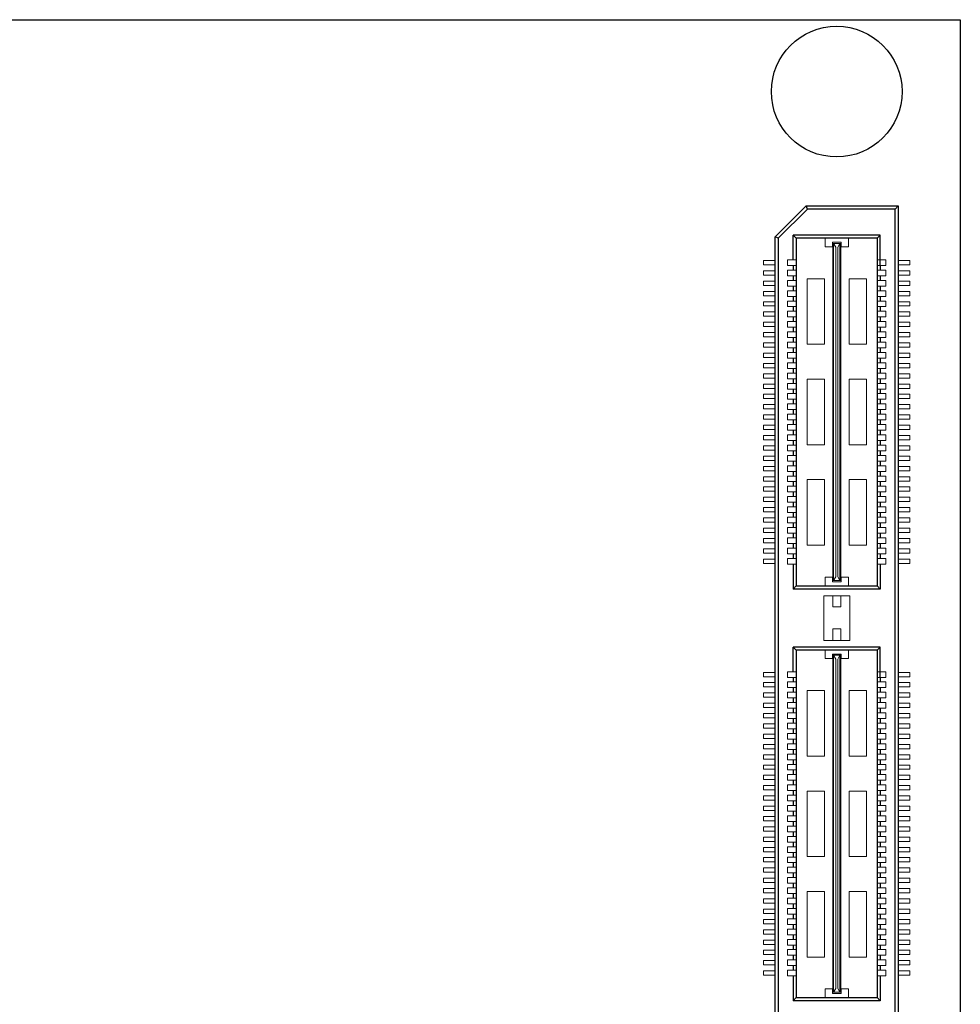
# Model space of a CAD drawing. Header units: millimetres. Extents: x 1418 to 1730, y -31 to 254.
# Tile 8 of 30: x 1464 to 1509, y 92 to 140. Entities that reach past the tile are written whole.
import ezdxf

# ---------------------------------------------------------------- set-up
doc = ezdxf.new("R2010")
doc.units = ezdxf.units.MM
doc.header["$LTSCALE"] = 0.1
doc.layers.add('component', color=7, linetype='Continuous')
doc.layers.add('outline', color=6, linetype='Continuous')

msp = doc.modelspace()

# ---------------------------------------------------------------- linework, layer by layer
at = {"layer": 'component'}
for p, q in [((1500.43, 129.546), (1501.93, 131.047)), ((1501.992, 130.899), (1501.93, 131.047)), ((1501.93, 131.047), (1506.4, 131.047)), ((1506.252, 130.899), (1506.4, 131.047)), ((1506.4, 131.047), (1506.4, 71.038)), ((1501.992, 130.899), (1500.578, 129.485)), ((1506.252, 130.899), (1501.992, 130.899)), ((1506.252, 71.186), (1506.252, 130.899)), ((1501.299, 128.432), (1501.299, 129.631)), ((1501.447, 129.485), (1501.299, 129.631)), ((1505.532, 129.631), (1501.299, 129.631)), ((1505.386, 129.485), (1505.532, 129.631)), ((1505.532, 128.158), (1505.532, 129.631)), ((1500.43, 72.538), (1500.43, 129.546)), ((1500.578, 129.485), (1500.43, 129.546)), ((1500.578, 129.485), (1500.578, 72.599)), ((1501.447, 129.485), (1501.447, 112.605)), ((1505.384, 129.485), (1501.447, 129.485)), ((1505.384, 129.485), (1505.384, 112.605)), ((1501.299, 128.158), (1501.299, 127.932)), ((1505.532, 128.158), (1505.532, 127.932)), ((1501.299, 127.658), (1501.299, 127.432)), ((1505.532, 127.658), (1505.532, 127.432)), ((1501.299, 127.158), (1501.299, 126.932)), ((1505.532, 127.158), (1505.532, 126.932)), ((1501.299, 126.658), (1501.299, 126.432)), ((1505.532, 126.658), (1505.532, 126.432)), ((1501.299, 126.158), (1501.299, 125.932)), ((1505.532, 126.158), (1505.532, 125.932)), ((1501.299, 125.658), (1501.299, 125.432)), ((1505.532, 125.658), (1505.532, 125.432)), ((1501.299, 125.158), (1501.299, 124.932)), ((1505.532, 125.158), (1505.532, 124.932)), ((1501.299, 124.658), (1501.299, 124.432)), ((1505.532, 124.658), (1505.532, 124.432)), ((1501.299, 124.158), (1501.299, 123.932)), ((1505.532, 124.158), (1505.532, 123.932)), ((1501.299, 123.658), (1501.299, 123.432)), ((1505.532, 123.658), (1505.532, 123.432)), ((1501.299, 123.158), (1501.299, 122.932)), ((1505.532, 123.158), (1505.532, 122.932)), ((1501.299, 122.658), (1501.299, 122.432)), ((1505.532, 122.658), (1505.532, 122.432)), ((1501.299, 122.158), (1501.299, 121.932)), ((1505.532, 122.158), (1505.532, 121.932)), ((1501.299, 121.658), (1501.299, 121.432)), ((1505.532, 121.658), (1505.532, 121.432)), ((1501.299, 121.158), (1501.299, 120.932)), ((1505.532, 121.158), (1505.532, 120.932)), ((1501.299, 120.658), (1501.299, 120.432)), ((1505.532, 120.658), (1505.532, 120.432)), ((1501.299, 120.158), (1501.299, 119.932)), ((1505.532, 120.158), (1505.532, 119.932)), ((1501.299, 119.658), (1501.299, 119.432)), ((1505.532, 119.658), (1505.532, 119.432)), ((1501.299, 119.158), (1501.299, 118.932)), ((1505.532, 119.158), (1505.532, 118.932)), ((1501.299, 118.658), (1501.299, 118.432)), ((1505.532, 118.658), (1505.532, 118.432)), ((1501.299, 118.158), (1501.299, 117.932)), ((1505.532, 118.158), (1505.532, 117.932)), ((1501.299, 117.658), (1501.299, 117.432)), ((1505.532, 117.658), (1505.532, 117.432)), ((1501.299, 117.158), (1501.299, 116.932)), ((1505.532, 117.158), (1505.532, 116.932)), ((1501.299, 116.658), (1501.299, 116.432)), ((1505.532, 116.658), (1505.532, 116.432)), ((1501.299, 116.158), (1501.299, 115.932)), ((1505.532, 116.158), (1505.532, 115.932)), ((1501.299, 115.658), (1501.299, 115.432)), ((1505.532, 115.658), (1505.532, 115.432)), ((1501.299, 115.158), (1501.299, 114.932)), ((1505.532, 115.158), (1505.532, 114.932)), ((1501.299, 114.658), (1501.299, 114.432)), ((1505.532, 114.658), (1505.532, 114.432)), ((1501.299, 114.158), (1501.299, 113.932)), ((1505.532, 114.158), (1505.532, 113.932)), ((1501.299, 113.658), (1501.299, 112.44)), ((1505.532, 113.658), (1505.532, 112.44)), ((1501.447, 112.605), (1501.299, 112.44)), ((1505.532, 112.44), (1501.299, 112.44)), ((1501.447, 112.605), (1505.384, 112.605)), ((1505.384, 112.605), (1505.532, 112.44)), ((1501.447, 109.482), (1501.299, 109.628)), ((1501.299, 108.429), (1501.299, 109.628)), ((1505.532, 109.628), (1501.299, 109.628)), ((1505.386, 109.482), (1505.532, 109.628)), ((1505.532, 108.155), (1505.532, 109.628)), ((1501.447, 109.482), (1501.447, 92.602)), ((1505.384, 109.482), (1501.447, 109.482)), ((1505.384, 109.482), (1505.384, 92.602)), ((1501.299, 108.155), (1501.299, 107.929)), ((1505.532, 108.155), (1505.532, 107.929)), ((1501.299, 107.655), (1501.299, 107.429)), ((1505.532, 107.655), (1505.532, 107.429)), ((1501.299, 107.155), (1501.299, 106.929)), ((1505.532, 107.155), (1505.532, 106.929)), ((1501.299, 106.655), (1501.299, 106.429)), ((1505.532, 106.655), (1505.532, 106.429)), ((1501.299, 106.155), (1501.299, 105.929)), ((1505.532, 106.155), (1505.532, 105.929)), ((1501.299, 105.655), (1501.299, 105.429)), ((1505.532, 105.655), (1505.532, 105.429)), ((1501.299, 105.155), (1501.299, 104.929)), ((1505.532, 105.155), (1505.532, 104.929)), ((1501.299, 104.655), (1501.299, 104.429)), ((1505.532, 104.655), (1505.532, 104.429)), ((1501.299, 104.155), (1501.299, 103.929)), ((1505.532, 104.155), (1505.532, 103.929)), ((1501.299, 103.655), (1501.299, 103.429)), ((1505.532, 103.655), (1505.532, 103.429)), ((1501.299, 103.155), (1501.299, 102.929)), ((1505.532, 103.155), (1505.532, 102.929)), ((1501.299, 102.655), (1501.299, 102.429)), ((1505.532, 102.655), (1505.532, 102.429)), ((1501.299, 102.155), (1501.299, 101.929)), ((1505.532, 102.155), (1505.532, 101.929)), ((1501.299, 101.655), (1501.299, 101.429)), ((1505.532, 101.655), (1505.532, 101.429)), ((1501.299, 101.155), (1501.299, 100.929)), ((1505.532, 101.155), (1505.532, 100.929)), ((1501.299, 100.655), (1501.299, 100.429)), ((1505.532, 100.655), (1505.532, 100.429)), ((1501.299, 100.155), (1501.299, 99.929)), ((1505.532, 100.155), (1505.532, 99.929)), ((1501.299, 99.655), (1501.299, 99.429)), ((1505.532, 99.655), (1505.532, 99.429)), ((1501.299, 99.155), (1501.299, 98.929)), ((1505.532, 99.155), (1505.532, 98.929)), ((1501.299, 98.655), (1501.299, 98.429)), ((1505.532, 98.655), (1505.532, 98.429)), ((1501.299, 98.155), (1501.299, 97.929)), ((1505.532, 98.155), (1505.532, 97.929)), ((1501.299, 97.655), (1501.299, 97.429)), ((1505.532, 97.655), (1505.532, 97.429)), ((1501.299, 97.155), (1501.299, 96.929)), ((1505.532, 97.155), (1505.532, 96.929)), ((1501.299, 96.655), (1501.299, 96.429)), ((1505.532, 96.655), (1505.532, 96.429)), ((1501.299, 96.155), (1501.299, 95.929)), ((1505.532, 96.155), (1505.532, 95.929)), ((1501.299, 95.655), (1501.299, 95.429)), ((1505.532, 95.655), (1505.532, 95.429)), ((1501.299, 95.155), (1501.299, 94.929)), ((1505.532, 95.155), (1505.532, 94.929)), ((1501.299, 94.655), (1501.299, 94.429)), ((1505.532, 94.655), (1505.532, 94.429)), ((1501.299, 94.155), (1501.299, 93.929)), ((1505.532, 94.155), (1505.532, 93.929)), ((1501.299, 93.655), (1501.299, 92.437)), ((1505.532, 93.655), (1505.532, 92.437)), ((1501.447, 92.602), (1501.299, 92.437)), ((1505.532, 92.437), (1501.299, 92.437)), ((1501.447, 92.602), (1505.384, 92.602)), ((1505.384, 92.602), (1505.532, 92.437))]:
    msp.add_line(p, q, dxfattribs=at)
at = {"layer": 'component', "lineweight": 5}
for p, q in [((1502.85, 129.485), (1502.85, 129.065)), ((1503.205, 129.065), (1503.205, 129.291)), ((1503.625, 129.291), (1503.205, 129.291)), ((1503.221, 112.864), (1503.221, 129.227)), ((1503.221, 129.227), (1503.609, 129.227)), ((1503.254, 112.864), (1503.254, 129.227)), ((1503.367, 129.048), (1503.254, 129.227)), ((1503.464, 129.048), (1503.561, 129.227)), ((1503.561, 112.864), (1503.561, 129.227)), ((1503.609, 112.864), (1503.609, 129.227)), ((1503.625, 129.065), (1503.625, 129.291)), ((1503.981, 129.485), (1503.981, 129.065)), ((1503.205, 129.065), (1502.85, 129.065)), ((1503.367, 113.042), (1503.367, 129.048)), ((1503.464, 113.042), (1503.464, 129.048)), ((1503.981, 129.065), (1503.625, 129.065)), ((1499.861, 128.19), (1499.861, 128.4)), ((1499.861, 128.4), (1500.43, 128.4)), ((1499.861, 128.19), (1500.43, 128.19)), ((1501.024, 128.432), (1501.024, 128.158)), ((1501.024, 128.432), (1501.444, 128.432)), ((1501.024, 128.158), (1501.444, 128.158)), ((1505.806, 128.432), (1505.386, 128.432)), ((1505.806, 128.158), (1505.386, 128.158)), ((1505.806, 128.432), (1505.806, 128.158)), ((1506.97, 128.4), (1506.4, 128.4)), ((1506.97, 128.19), (1506.4, 128.19)), ((1506.97, 128.19), (1506.97, 128.4)), ((1499.861, 127.9), (1500.43, 127.9)), ((1499.861, 127.69), (1499.861, 127.9)), ((1499.861, 127.69), (1500.43, 127.69)), ((1501.024, 127.932), (1501.444, 127.932)), ((1501.024, 127.932), (1501.024, 127.658)), ((1505.806, 127.932), (1505.386, 127.932)), ((1505.806, 127.932), (1505.806, 127.658)), ((1506.97, 127.9), (1506.4, 127.9)), ((1506.97, 127.69), (1506.4, 127.69)), ((1506.97, 127.69), (1506.97, 127.9)), ((1499.861, 127.4), (1500.43, 127.4)), ((1499.861, 127.19), (1499.861, 127.4)), ((1501.024, 127.658), (1501.444, 127.658)), ((1501.024, 127.432), (1501.444, 127.432)), ((1501.024, 127.432), (1501.024, 127.158)), ((1501.977, 127.516), (1501.977, 124.333)), ((1502.817, 127.516), (1501.977, 127.516)), ((1502.817, 127.516), (1502.817, 124.333)), ((1504.013, 127.516), (1504.013, 124.333)), ((1504.853, 127.516), (1504.013, 127.516)), ((1504.853, 127.516), (1504.853, 124.333)), ((1505.806, 127.658), (1505.386, 127.658)), ((1505.806, 127.432), (1505.386, 127.432)), ((1505.806, 127.432), (1505.806, 127.158)), ((1506.97, 127.4), (1506.4, 127.4)), ((1506.97, 127.19), (1506.97, 127.4)), ((1499.861, 127.19), (1500.43, 127.19)), ((1499.861, 126.69), (1499.861, 126.9)), ((1499.861, 126.9), (1500.43, 126.9)), ((1501.024, 127.158), (1501.444, 127.158)), ((1501.024, 126.932), (1501.024, 126.658)), ((1501.024, 126.932), (1501.444, 126.932)), ((1505.806, 127.158), (1505.386, 127.158)), ((1505.806, 126.932), (1505.386, 126.932)), ((1505.806, 126.932), (1505.806, 126.658)), ((1506.97, 127.19), (1506.4, 127.19)), ((1506.97, 126.9), (1506.4, 126.9)), ((1506.97, 126.69), (1506.97, 126.9)), ((1499.861, 126.69), (1500.43, 126.69)), ((1499.861, 126.4), (1500.43, 126.4)), ((1499.861, 126.19), (1499.861, 126.4)), ((1501.024, 126.658), (1501.444, 126.658)), ((1501.024, 126.432), (1501.444, 126.432)), ((1501.024, 126.432), (1501.024, 126.158)), ((1505.806, 126.658), (1505.386, 126.658)), ((1505.806, 126.432), (1505.386, 126.432)), ((1505.806, 126.432), (1505.806, 126.158)), ((1506.97, 126.69), (1506.4, 126.69)), ((1506.97, 126.4), (1506.4, 126.4)), ((1506.97, 126.19), (1506.97, 126.4)), ((1499.861, 126.19), (1500.43, 126.19)), ((1499.861, 125.69), (1499.861, 125.9)), ((1499.861, 125.9), (1500.43, 125.9)), ((1501.024, 126.158), (1501.444, 126.158)), ((1501.024, 125.932), (1501.024, 125.658)), ((1501.024, 125.932), (1501.444, 125.932)), ((1505.806, 126.158), (1505.386, 126.158)), ((1505.806, 125.932), (1505.386, 125.932)), ((1505.806, 125.932), (1505.806, 125.658)), ((1506.97, 126.19), (1506.4, 126.19)), ((1506.97, 125.9), (1506.4, 125.9)), ((1506.97, 125.69), (1506.97, 125.9)), ((1499.861, 125.69), (1500.43, 125.69)), ((1499.861, 125.19), (1499.861, 125.4)), ((1499.861, 125.4), (1500.43, 125.4)), ((1501.024, 125.658), (1501.444, 125.658)), ((1501.024, 125.432), (1501.024, 125.158)), ((1501.024, 125.432), (1501.444, 125.432)), ((1505.806, 125.658), (1505.386, 125.658)), ((1505.806, 125.432), (1505.386, 125.432)), ((1505.806, 125.432), (1505.806, 125.158)), ((1506.97, 125.69), (1506.4, 125.69)), ((1506.97, 125.4), (1506.4, 125.4)), ((1506.97, 125.19), (1506.97, 125.4)), ((1499.861, 125.19), (1500.43, 125.19)), ((1499.861, 124.9), (1500.43, 124.9)), ((1499.861, 124.69), (1499.861, 124.9)), ((1501.024, 125.158), (1501.444, 125.158)), ((1501.024, 124.932), (1501.444, 124.932)), ((1501.024, 124.932), (1501.024, 124.658)), ((1505.806, 125.158), (1505.386, 125.158)), ((1505.806, 124.932), (1505.386, 124.932)), ((1505.806, 124.932), (1505.806, 124.658)), ((1506.97, 125.19), (1506.4, 125.19)), ((1506.97, 124.9), (1506.4, 124.9)), ((1506.97, 124.69), (1506.97, 124.9)), ((1499.861, 124.69), (1500.43, 124.69)), ((1499.861, 124.4), (1500.426, 124.4)), ((1499.861, 124.19), (1499.861, 124.4)), ((1501.024, 124.658), (1501.444, 124.658)), ((1501.024, 124.432), (1501.444, 124.432)), ((1501.024, 124.432), (1501.024, 124.158)), ((1502.817, 124.333), (1501.977, 124.333)), ((1504.853, 124.333), (1504.013, 124.333)), ((1505.806, 124.658), (1505.386, 124.658)), ((1505.806, 124.432), (1505.386, 124.432)), ((1505.806, 124.432), (1505.806, 124.158)), ((1506.97, 124.69), (1506.4, 124.69)), ((1506.97, 124.4), (1506.404, 124.4)), ((1506.97, 124.19), (1506.97, 124.4)), ((1499.861, 124.19), (1500.43, 124.19)), ((1499.861, 123.69), (1499.861, 123.9)), ((1499.861, 123.9), (1500.43, 123.9)), ((1501.024, 124.158), (1501.444, 124.158)), ((1501.024, 123.932), (1501.024, 123.658)), ((1501.024, 123.932), (1501.444, 123.932)), ((1505.806, 124.158), (1505.386, 124.158)), ((1505.806, 123.932), (1505.386, 123.932)), ((1505.806, 123.932), (1505.806, 123.658)), ((1506.97, 124.19), (1506.4, 124.19)), ((1506.97, 123.9), (1506.4, 123.9)), ((1506.97, 123.69), (1506.97, 123.9)), ((1499.861, 123.69), (1500.43, 123.69)), ((1499.861, 123.19), (1499.861, 123.4)), ((1499.861, 123.4), (1500.43, 123.4)), ((1501.024, 123.658), (1501.444, 123.658)), ((1501.024, 123.432), (1501.024, 123.158)), ((1501.024, 123.432), (1501.444, 123.432)), ((1505.806, 123.658), (1505.386, 123.658)), ((1505.806, 123.432), (1505.386, 123.432)), ((1505.806, 123.432), (1505.806, 123.158)), ((1506.97, 123.69), (1506.4, 123.69)), ((1506.97, 123.4), (1506.4, 123.4)), ((1506.97, 123.19), (1506.97, 123.4)), ((1499.861, 123.19), (1500.43, 123.19)), ((1499.861, 122.9), (1500.43, 122.9)), ((1499.861, 122.69), (1499.861, 122.9)), ((1501.024, 123.158), (1501.444, 123.158)), ((1501.024, 122.932), (1501.444, 122.932)), ((1501.024, 122.932), (1501.024, 122.658)), ((1505.806, 123.158), (1505.386, 123.158)), ((1505.806, 122.932), (1505.386, 122.932)), ((1505.806, 122.932), (1505.806, 122.658)), ((1506.97, 123.19), (1506.4, 123.19)), ((1506.97, 122.9), (1506.4, 122.9)), ((1506.97, 122.69), (1506.97, 122.9)), ((1499.861, 122.69), (1500.43, 122.69)), ((1501.024, 122.658), (1501.444, 122.658)), ((1501.024, 122.432), (1501.024, 122.158)), ((1501.024, 122.432), (1501.444, 122.432)), ((1502.817, 122.637), (1501.977, 122.637)), ((1501.977, 122.637), (1501.977, 119.454)), ((1502.817, 122.637), (1502.817, 119.454)), ((1504.853, 122.637), (1504.013, 122.637)), ((1504.013, 122.637), (1504.013, 119.454)), ((1504.853, 122.637), (1504.853, 119.454)), ((1505.806, 122.658), (1505.386, 122.658)), ((1505.806, 122.432), (1505.386, 122.432)), ((1505.806, 122.432), (1505.806, 122.158)), ((1506.97, 122.69), (1506.4, 122.69)), ((1499.861, 122.19), (1499.861, 122.4)), ((1499.861, 122.4), (1500.43, 122.4)), ((1499.861, 122.19), (1500.43, 122.19)), ((1501.024, 122.158), (1501.444, 122.158)), ((1505.806, 122.158), (1505.386, 122.158)), ((1506.97, 122.4), (1506.4, 122.4)), ((1506.97, 122.19), (1506.4, 122.19)), ((1506.97, 122.19), (1506.97, 122.4)), ((1499.861, 121.69), (1499.861, 121.9)), ((1499.861, 121.9), (1500.43, 121.9)), ((1499.861, 121.69), (1500.43, 121.69)), ((1501.024, 121.932), (1501.444, 121.932)), ((1501.024, 121.932), (1501.024, 121.658)), ((1501.024, 121.658), (1501.444, 121.658)), ((1505.806, 121.932), (1505.386, 121.932)), ((1505.806, 121.658), (1505.386, 121.658)), ((1505.806, 121.932), (1505.806, 121.658)), ((1506.97, 121.9), (1506.4, 121.9)), ((1506.97, 121.69), (1506.4, 121.69)), ((1506.97, 121.69), (1506.97, 121.9)), ((1499.861, 121.4), (1500.43, 121.4)), ((1499.861, 121.19), (1499.861, 121.4)), ((1499.861, 121.19), (1500.43, 121.19)), ((1501.024, 121.432), (1501.444, 121.432)), ((1501.024, 121.432), (1501.024, 121.158)), ((1501.024, 121.158), (1501.444, 121.158)), ((1505.806, 121.432), (1505.386, 121.432)), ((1505.806, 121.158), (1505.386, 121.158)), ((1505.806, 121.432), (1505.806, 121.158)), ((1506.97, 121.4), (1506.4, 121.4)), ((1506.97, 121.19), (1506.4, 121.19)), ((1506.97, 121.19), (1506.97, 121.4)), ((1499.861, 120.69), (1499.861, 120.9)), ((1499.861, 120.9), (1500.43, 120.9)), ((1499.861, 120.69), (1500.43, 120.69)), ((1501.024, 120.932), (1501.024, 120.658)), ((1501.024, 120.932), (1501.444, 120.932)), ((1501.024, 120.658), (1501.444, 120.658)), ((1505.806, 120.932), (1505.386, 120.932)), ((1505.806, 120.658), (1505.386, 120.658)), ((1505.806, 120.932), (1505.806, 120.658)), ((1506.97, 120.9), (1506.4, 120.9)), ((1506.97, 120.69), (1506.4, 120.69)), ((1506.97, 120.69), (1506.97, 120.9)), ((1499.861, 120.19), (1499.861, 120.4)), ((1499.861, 120.4), (1500.43, 120.4)), ((1499.861, 120.19), (1500.43, 120.19)), ((1501.024, 120.432), (1501.024, 120.158)), ((1501.024, 120.432), (1501.444, 120.432)), ((1501.024, 120.158), (1501.444, 120.158)), ((1505.806, 120.432), (1505.386, 120.432)), ((1505.806, 120.158), (1505.386, 120.158)), ((1505.806, 120.432), (1505.806, 120.158)), ((1506.97, 120.4), (1506.4, 120.4)), ((1506.97, 120.19), (1506.4, 120.19)), ((1506.97, 120.19), (1506.97, 120.4)), ((1499.861, 119.69), (1499.861, 119.9)), ((1499.861, 119.9), (1500.43, 119.9)), ((1499.861, 119.69), (1500.43, 119.69)), ((1501.024, 119.932), (1501.444, 119.932)), ((1501.024, 119.932), (1501.024, 119.658)), ((1501.024, 119.658), (1501.444, 119.658)), ((1505.806, 119.932), (1505.386, 119.932)), ((1505.806, 119.658), (1505.386, 119.658)), ((1505.806, 119.932), (1505.806, 119.658)), ((1506.97, 119.9), (1506.4, 119.9)), ((1506.97, 119.69), (1506.4, 119.69)), ((1506.97, 119.69), (1506.97, 119.9)), ((1499.861, 119.19), (1499.861, 119.4)), ((1499.861, 119.4), (1500.43, 119.4)), ((1499.861, 119.19), (1500.43, 119.19)), ((1501.024, 119.432), (1501.024, 119.158)), ((1501.024, 119.432), (1501.444, 119.432)), ((1501.024, 119.158), (1501.444, 119.158)), ((1502.817, 119.454), (1501.977, 119.454)), ((1504.853, 119.454), (1504.013, 119.454)), ((1505.806, 119.432), (1505.386, 119.432)), ((1505.806, 119.158), (1505.386, 119.158)), ((1505.806, 119.432), (1505.806, 119.158)), ((1506.97, 119.4), (1506.4, 119.4)), ((1506.97, 119.19), (1506.4, 119.19)), ((1506.97, 119.19), (1506.97, 119.4)), ((1499.861, 118.69), (1499.861, 118.9)), ((1499.861, 118.9), (1500.43, 118.9)), ((1499.861, 118.69), (1500.43, 118.69)), ((1501.024, 118.932), (1501.024, 118.658)), ((1501.024, 118.932), (1501.444, 118.932)), ((1501.024, 118.658), (1501.444, 118.658)), ((1505.806, 118.932), (1505.386, 118.932)), ((1505.806, 118.658), (1505.386, 118.658)), ((1505.806, 118.932), (1505.806, 118.658)), ((1506.97, 118.9), (1506.4, 118.9)), ((1506.97, 118.69), (1506.4, 118.69)), ((1506.97, 118.69), (1506.97, 118.9)), ((1499.861, 118.19), (1499.861, 118.4)), ((1499.861, 118.4), (1500.426, 118.4)), ((1499.861, 118.19), (1500.43, 118.19)), ((1501.024, 118.432), (1501.024, 118.158)), ((1501.024, 118.432), (1501.444, 118.432)), ((1501.024, 118.158), (1501.444, 118.158)), ((1505.806, 118.432), (1505.386, 118.432)), ((1505.806, 118.158), (1505.386, 118.158)), ((1505.806, 118.432), (1505.806, 118.158)), ((1506.97, 118.19), (1506.4, 118.19)), ((1506.97, 118.4), (1506.404, 118.4)), ((1506.97, 118.19), (1506.97, 118.4)), ((1499.861, 117.9), (1500.43, 117.9)), ((1499.861, 117.69), (1499.861, 117.9)), ((1499.861, 117.69), (1500.43, 117.69)), ((1501.024, 117.932), (1501.444, 117.932)), ((1501.024, 117.932), (1501.024, 117.658)), ((1501.024, 117.658), (1501.444, 117.658)), ((1502.817, 117.757), (1501.977, 117.757)), ((1501.977, 117.757), (1501.977, 114.574)), ((1502.817, 117.757), (1502.817, 114.574)), ((1504.853, 117.757), (1504.013, 117.757)), ((1504.013, 117.757), (1504.013, 114.574)), ((1504.853, 117.757), (1504.853, 114.574)), ((1505.806, 117.932), (1505.386, 117.932)), ((1505.806, 117.658), (1505.386, 117.658)), ((1505.806, 117.932), (1505.806, 117.658)), ((1506.97, 117.9), (1506.4, 117.9)), ((1506.97, 117.69), (1506.4, 117.69)), ((1506.97, 117.69), (1506.97, 117.9)), ((1499.861, 117.19), (1499.861, 117.4)), ((1499.861, 117.4), (1500.43, 117.4)), ((1499.861, 117.19), (1500.43, 117.19)), ((1501.024, 117.432), (1501.444, 117.432)), ((1501.024, 117.432), (1501.024, 117.158)), ((1505.806, 117.432), (1505.386, 117.432)), ((1505.806, 117.432), (1505.806, 117.158)), ((1506.97, 117.4), (1506.4, 117.4)), ((1506.97, 117.19), (1506.4, 117.19)), ((1506.97, 117.19), (1506.97, 117.4)), ((1499.861, 116.69), (1499.861, 116.9)), ((1499.861, 116.9), (1500.43, 116.9)), ((1499.861, 116.69), (1500.43, 116.69)), ((1501.024, 117.158), (1501.444, 117.158)), ((1501.024, 116.932), (1501.024, 116.658)), ((1501.024, 116.932), (1501.444, 116.932)), ((1505.806, 117.158), (1505.386, 117.158)), ((1505.806, 116.932), (1505.386, 116.932)), ((1505.806, 116.932), (1505.806, 116.658)), ((1506.97, 116.9), (1506.4, 116.9)), ((1506.97, 116.69), (1506.4, 116.69)), ((1506.97, 116.69), (1506.97, 116.9)), ((1499.861, 116.19), (1499.861, 116.4)), ((1499.861, 116.4), (1500.43, 116.4)), ((1501.024, 116.658), (1501.444, 116.658)), ((1501.024, 116.432), (1501.024, 116.158)), ((1501.024, 116.432), (1501.444, 116.432)), ((1505.806, 116.658), (1505.386, 116.658)), ((1505.806, 116.432), (1505.386, 116.432)), ((1505.806, 116.432), (1505.806, 116.158)), ((1506.97, 116.4), (1506.4, 116.4)), ((1506.97, 116.19), (1506.97, 116.4)), ((1499.861, 116.19), (1500.43, 116.19)), ((1499.861, 115.9), (1500.43, 115.9)), ((1499.861, 115.69), (1499.861, 115.9)), ((1501.024, 116.158), (1501.444, 116.158)), ((1501.024, 115.932), (1501.024, 115.658)), ((1501.024, 115.932), (1501.444, 115.932)), ((1505.806, 116.158), (1505.386, 116.158)), ((1505.806, 115.932), (1505.386, 115.932)), ((1505.806, 115.932), (1505.806, 115.658)), ((1506.97, 116.19), (1506.4, 116.19)), ((1506.97, 115.9), (1506.4, 115.9)), ((1506.97, 115.69), (1506.97, 115.9)), ((1499.861, 115.69), (1500.43, 115.69)), ((1499.861, 115.4), (1500.426, 115.4)), ((1499.861, 115.19), (1499.861, 115.4)), ((1501.024, 115.658), (1501.444, 115.658)), ((1501.024, 115.432), (1501.444, 115.432)), ((1501.024, 115.432), (1501.024, 115.158)), ((1505.806, 115.658), (1505.386, 115.658)), ((1505.806, 115.432), (1505.386, 115.432)), ((1505.806, 115.432), (1505.806, 115.158)), ((1506.97, 115.69), (1506.4, 115.69)), ((1506.97, 115.4), (1506.404, 115.4)), ((1506.97, 115.19), (1506.97, 115.4)), ((1499.861, 115.19), (1500.43, 115.19)), ((1499.861, 114.9), (1500.43, 114.9)), ((1499.861, 114.69), (1499.861, 114.9)), ((1501.024, 115.158), (1501.444, 115.158)), ((1501.024, 114.932), (1501.024, 114.658)), ((1501.024, 114.932), (1501.444, 114.932)), ((1505.806, 115.158), (1505.386, 115.158)), ((1505.806, 114.932), (1505.386, 114.932)), ((1505.806, 114.932), (1505.806, 114.658)), ((1506.97, 115.19), (1506.4, 115.19)), ((1506.97, 114.9), (1506.4, 114.9)), ((1506.97, 114.69), (1506.97, 114.9)), ((1499.861, 114.69), (1500.43, 114.69)), ((1499.861, 114.19), (1499.861, 114.4)), ((1499.861, 114.4), (1500.43, 114.4)), ((1501.024, 114.658), (1501.444, 114.658)), ((1501.024, 114.432), (1501.024, 114.158)), ((1501.024, 114.432), (1501.444, 114.432)), ((1502.817, 114.574), (1501.977, 114.574)), ((1504.853, 114.574), (1504.013, 114.574)), ((1505.806, 114.658), (1505.386, 114.658)), ((1505.806, 114.432), (1505.386, 114.432)), ((1505.806, 114.432), (1505.806, 114.158)), ((1506.97, 114.69), (1506.4, 114.69)), ((1506.97, 114.4), (1506.4, 114.4)), ((1506.97, 114.19), (1506.97, 114.4)), ((1499.861, 114.19), (1500.43, 114.19)), ((1499.861, 113.9), (1500.43, 113.9)), ((1499.861, 113.69), (1499.861, 113.9)), ((1501.024, 114.158), (1501.444, 114.158)), ((1501.024, 113.932), (1501.444, 113.932)), ((1501.024, 113.932), (1501.024, 113.658)), ((1505.806, 114.158), (1505.386, 114.158)), ((1505.806, 113.932), (1505.386, 113.932)), ((1505.806, 113.932), (1505.806, 113.658)), ((1506.97, 114.19), (1506.4, 114.19)), ((1506.97, 113.9), (1506.4, 113.9)), ((1506.97, 113.69), (1506.97, 113.9)), ((1499.861, 113.69), (1500.43, 113.69)), ((1501.024, 113.658), (1501.444, 113.658)), ((1505.806, 113.658), (1505.386, 113.658)), ((1506.97, 113.69), (1506.4, 113.69)), ((1502.85, 112.605), (1502.85, 113.025)), ((1503.205, 113.025), (1502.85, 113.025)), ((1503.205, 113.025), (1503.205, 112.799)), ((1503.221, 112.864), (1503.609, 112.864)), ((1503.367, 113.042), (1503.254, 112.864)), ((1503.464, 113.042), (1503.561, 112.864)), ((1503.981, 113.025), (1503.625, 113.025)), ((1503.625, 113.025), (1503.625, 112.799)), ((1503.981, 112.605), (1503.981, 113.025)), ((1503.625, 112.799), (1503.205, 112.799)), ((1504.045, 112.116), (1502.785, 112.116)), ((1502.785, 112.116), (1502.785, 109.951)), ((1503.221, 112.116), (1503.221, 111.583)), ((1503.609, 112.116), (1503.609, 111.583)), ((1504.045, 112.116), (1504.045, 109.951)), ((1503.609, 111.583), (1503.221, 111.583)), ((1503.221, 110.517), (1503.221, 109.951)), ((1503.609, 110.517), (1503.221, 110.517)), ((1503.609, 110.517), (1503.609, 109.951)), ((1504.045, 109.951), (1502.785, 109.951)), ((1502.85, 109.482), (1502.85, 109.062)), ((1503.205, 109.062), (1502.85, 109.062)), ((1503.205, 109.062), (1503.205, 109.288)), ((1503.625, 109.288), (1503.205, 109.288)), ((1503.221, 92.861), (1503.221, 109.224)), ((1503.221, 109.224), (1503.609, 109.224)), ((1503.254, 92.861), (1503.254, 109.224)), ((1503.367, 109.045), (1503.254, 109.224)), ((1503.367, 93.039), (1503.367, 109.045)), ((1503.464, 109.045), (1503.561, 109.224)), ((1503.464, 93.039), (1503.464, 109.045)), ((1503.561, 92.861), (1503.561, 109.224)), ((1503.609, 92.861), (1503.609, 109.224)), ((1503.625, 109.062), (1503.625, 109.288)), ((1503.981, 109.062), (1503.625, 109.062)), ((1503.981, 109.482), (1503.981, 109.062)), ((1499.861, 108.187), (1499.861, 108.397)), ((1499.861, 108.397), (1500.43, 108.397)), ((1499.861, 108.187), (1500.43, 108.187)), ((1501.024, 108.429), (1501.024, 108.155)), ((1501.024, 108.429), (1501.444, 108.429)), ((1501.024, 108.155), (1501.444, 108.155)), ((1505.806, 108.429), (1505.386, 108.429)), ((1505.806, 108.155), (1505.386, 108.155)), ((1505.806, 108.429), (1505.806, 108.155)), ((1506.97, 108.397), (1506.4, 108.397)), ((1506.97, 108.187), (1506.4, 108.187)), ((1506.97, 108.187), (1506.97, 108.397)), ((1499.861, 107.687), (1499.861, 107.897)), ((1499.861, 107.897), (1500.43, 107.897)), ((1499.861, 107.687), (1500.43, 107.687)), ((1501.024, 107.929), (1501.024, 107.655)), ((1501.024, 107.929), (1501.444, 107.929)), ((1501.024, 107.655), (1501.444, 107.655)), ((1505.806, 107.929), (1505.386, 107.929)), ((1505.806, 107.655), (1505.386, 107.655)), ((1505.806, 107.929), (1505.806, 107.655)), ((1506.97, 107.897), (1506.4, 107.897)), ((1506.97, 107.687), (1506.4, 107.687)), ((1506.97, 107.687), (1506.97, 107.897)), ((1499.861, 107.187), (1499.861, 107.397)), ((1499.861, 107.397), (1500.43, 107.397)), ((1499.861, 107.187), (1500.43, 107.187)), ((1501.024, 107.429), (1501.024, 107.155)), ((1501.024, 107.429), (1501.444, 107.429)), ((1501.024, 107.155), (1501.444, 107.155)), ((1501.977, 107.513), (1501.977, 104.33)), ((1502.817, 107.513), (1501.977, 107.513)), ((1502.817, 107.513), (1502.817, 104.33)), ((1504.013, 107.513), (1504.013, 104.33)), ((1504.853, 107.513), (1504.013, 107.513)), ((1504.853, 107.513), (1504.853, 104.33)), ((1505.806, 107.429), (1505.386, 107.429)), ((1505.806, 107.155), (1505.386, 107.155)), ((1505.806, 107.429), (1505.806, 107.155)), ((1506.97, 107.397), (1506.4, 107.397)), ((1506.97, 107.187), (1506.4, 107.187)), ((1506.97, 107.187), (1506.97, 107.397)), ((1499.861, 106.897), (1500.43, 106.897)), ((1499.861, 106.687), (1499.861, 106.897)), ((1499.861, 106.687), (1500.43, 106.687)), ((1501.024, 106.929), (1501.444, 106.929)), ((1501.024, 106.929), (1501.024, 106.655)), ((1501.024, 106.655), (1501.444, 106.655)), ((1505.806, 106.929), (1505.386, 106.929)), ((1505.806, 106.655), (1505.386, 106.655)), ((1505.806, 106.929), (1505.806, 106.655)), ((1506.97, 106.897), (1506.4, 106.897)), ((1506.97, 106.687), (1506.4, 106.687)), ((1506.97, 106.687), (1506.97, 106.897)), ((1499.861, 106.187), (1499.861, 106.397)), ((1499.861, 106.397), (1500.43, 106.397)), ((1499.861, 106.187), (1500.43, 106.187)), ((1501.024, 106.429), (1501.024, 106.155)), ((1501.024, 106.429), (1501.444, 106.429)), ((1505.806, 106.429), (1505.386, 106.429)), ((1505.806, 106.429), (1505.806, 106.155)), ((1506.97, 106.397), (1506.4, 106.397)), ((1506.97, 106.187), (1506.4, 106.187)), ((1506.97, 106.187), (1506.97, 106.397)), ((1499.861, 105.897), (1500.43, 105.897)), ((1499.861, 105.687), (1499.861, 105.897)), ((1499.861, 105.687), (1500.43, 105.687)), ((1501.024, 106.155), (1501.444, 106.155)), ((1501.024, 105.929), (1501.444, 105.929)), ((1501.024, 105.929), (1501.024, 105.655)), ((1505.806, 106.155), (1505.386, 106.155)), ((1505.806, 105.929), (1505.386, 105.929)), ((1505.806, 105.929), (1505.806, 105.655)), ((1506.97, 105.897), (1506.4, 105.897)), ((1506.97, 105.687), (1506.4, 105.687)), ((1506.97, 105.687), (1506.97, 105.897)), ((1499.861, 105.187), (1499.861, 105.397)), ((1499.861, 105.397), (1500.43, 105.397)), ((1501.024, 105.655), (1501.444, 105.655)), ((1501.024, 105.429), (1501.444, 105.429)), ((1501.024, 105.429), (1501.024, 105.155)), ((1505.806, 105.655), (1505.386, 105.655)), ((1505.806, 105.429), (1505.386, 105.429)), ((1505.806, 105.429), (1505.806, 105.155)), ((1506.97, 105.397), (1506.4, 105.397)), ((1506.97, 105.187), (1506.97, 105.397)), ((1499.861, 105.187), (1500.43, 105.187)), ((1499.861, 104.897), (1500.43, 104.897)), ((1499.861, 104.687), (1499.861, 104.897)), ((1501.024, 105.155), (1501.444, 105.155)), ((1501.024, 104.929), (1501.444, 104.929)), ((1501.024, 104.929), (1501.024, 104.655)), ((1505.806, 105.155), (1505.386, 105.155)), ((1505.806, 104.929), (1505.386, 104.929)), ((1505.806, 104.929), (1505.806, 104.655)), ((1506.97, 105.187), (1506.4, 105.187)), ((1506.97, 104.897), (1506.4, 104.897)), ((1506.97, 104.687), (1506.97, 104.897)), ((1499.861, 104.687), (1500.43, 104.687)), ((1499.861, 104.187), (1499.861, 104.397)), ((1499.861, 104.397), (1500.426, 104.397)), ((1501.024, 104.655), (1501.444, 104.655)), ((1501.024, 104.429), (1501.024, 104.155)), ((1501.024, 104.429), (1501.444, 104.429)), ((1502.817, 104.33), (1501.977, 104.33)), ((1504.853, 104.33), (1504.013, 104.33)), ((1505.806, 104.655), (1505.386, 104.655)), ((1505.806, 104.429), (1505.386, 104.429)), ((1505.806, 104.429), (1505.806, 104.155)), ((1506.97, 104.687), (1506.4, 104.687)), ((1506.97, 104.397), (1506.404, 104.397)), ((1506.97, 104.187), (1506.97, 104.397)), ((1499.861, 104.187), (1500.43, 104.187)), ((1499.861, 103.687), (1499.861, 103.897)), ((1499.861, 103.897), (1500.43, 103.897)), ((1501.024, 104.155), (1501.444, 104.155)), ((1501.024, 103.929), (1501.444, 103.929)), ((1501.024, 103.929), (1501.024, 103.655)), ((1505.806, 104.155), (1505.386, 104.155)), ((1505.806, 103.929), (1505.386, 103.929)), ((1505.806, 103.929), (1505.806, 103.655)), ((1506.97, 104.187), (1506.4, 104.187)), ((1506.97, 103.897), (1506.4, 103.897)), ((1506.97, 103.687), (1506.97, 103.897)), ((1499.861, 103.687), (1500.43, 103.687)), ((1499.861, 103.187), (1499.861, 103.397)), ((1499.861, 103.397), (1500.43, 103.397)), ((1501.024, 103.655), (1501.444, 103.655)), ((1501.024, 103.429), (1501.444, 103.429)), ((1501.024, 103.429), (1501.024, 103.155)), ((1505.806, 103.655), (1505.386, 103.655)), ((1505.806, 103.429), (1505.386, 103.429)), ((1505.806, 103.429), (1505.806, 103.155)), ((1506.97, 103.687), (1506.4, 103.687)), ((1506.97, 103.397), (1506.4, 103.397)), ((1506.97, 103.187), (1506.97, 103.397)), ((1499.861, 103.187), (1500.43, 103.187)), ((1499.861, 102.897), (1500.43, 102.897)), ((1499.861, 102.687), (1499.861, 102.897)), ((1501.024, 103.155), (1501.444, 103.155)), ((1501.024, 102.929), (1501.444, 102.929)), ((1501.024, 102.929), (1501.024, 102.655)), ((1505.806, 103.155), (1505.386, 103.155)), ((1505.806, 102.929), (1505.386, 102.929)), ((1505.806, 102.929), (1505.806, 102.655)), ((1506.97, 103.187), (1506.4, 103.187)), ((1506.97, 102.897), (1506.4, 102.897)), ((1506.97, 102.687), (1506.97, 102.897)), ((1499.861, 102.687), (1500.43, 102.687)), ((1499.861, 102.187), (1499.861, 102.397)), ((1499.861, 102.397), (1500.43, 102.397)), ((1501.024, 102.655), (1501.444, 102.655)), ((1501.024, 102.429), (1501.444, 102.429)), ((1501.024, 102.429), (1501.024, 102.155)), ((1501.977, 102.634), (1501.977, 99.451)), ((1502.817, 102.634), (1501.977, 102.634)), ((1502.817, 102.634), (1502.817, 99.451)), ((1504.013, 102.634), (1504.013, 99.451)), ((1504.853, 102.634), (1504.013, 102.634)), ((1504.853, 102.634), (1504.853, 99.451)), ((1505.806, 102.655), (1505.386, 102.655)), ((1505.806, 102.429), (1505.386, 102.429)), ((1505.806, 102.429), (1505.806, 102.155)), ((1506.97, 102.687), (1506.4, 102.687)), ((1506.97, 102.397), (1506.4, 102.397)), ((1506.97, 102.187), (1506.97, 102.397)), ((1499.861, 102.187), (1500.43, 102.187)), ((1499.861, 101.897), (1500.43, 101.897)), ((1499.861, 101.687), (1499.861, 101.897)), ((1501.024, 102.155), (1501.444, 102.155)), ((1501.024, 101.929), (1501.024, 101.655)), ((1501.024, 101.929), (1501.444, 101.929)), ((1505.806, 102.155), (1505.386, 102.155)), ((1505.806, 101.929), (1505.386, 101.929)), ((1505.806, 101.929), (1505.806, 101.655)), ((1506.97, 102.187), (1506.4, 102.187)), ((1506.97, 101.897), (1506.4, 101.897)), ((1506.97, 101.687), (1506.97, 101.897)), ((1499.861, 101.687), (1500.43, 101.687)), ((1499.861, 101.397), (1500.43, 101.397)), ((1499.861, 101.187), (1499.861, 101.397)), ((1501.024, 101.655), (1501.444, 101.655)), ((1501.024, 101.429), (1501.024, 101.155)), ((1501.024, 101.429), (1501.444, 101.429)), ((1505.806, 101.655), (1505.386, 101.655)), ((1505.806, 101.429), (1505.386, 101.429)), ((1505.806, 101.429), (1505.806, 101.155)), ((1506.97, 101.687), (1506.4, 101.687)), ((1506.97, 101.397), (1506.4, 101.397)), ((1506.97, 101.187), (1506.97, 101.397)), ((1499.861, 101.187), (1500.43, 101.187)), ((1501.024, 101.155), (1501.444, 101.155)), ((1501.024, 100.929), (1501.024, 100.655)), ((1501.024, 100.929), (1501.444, 100.929)), ((1505.806, 101.155), (1505.386, 101.155)), ((1505.806, 100.929), (1505.386, 100.929)), ((1505.806, 100.929), (1505.806, 100.655)), ((1506.97, 101.187), (1506.4, 101.187)), ((1499.861, 100.687), (1499.861, 100.897)), ((1499.861, 100.897), (1500.43, 100.897)), ((1499.861, 100.687), (1500.43, 100.687)), ((1501.024, 100.655), (1501.444, 100.655)), ((1501.024, 100.429), (1501.024, 100.155)), ((1501.024, 100.429), (1501.444, 100.429)), ((1505.806, 100.655), (1505.386, 100.655)), ((1505.806, 100.429), (1505.386, 100.429)), ((1505.806, 100.429), (1505.806, 100.155)), ((1506.97, 100.897), (1506.4, 100.897)), ((1506.97, 100.687), (1506.4, 100.687)), ((1506.97, 100.687), (1506.97, 100.897)), ((1499.861, 100.397), (1500.43, 100.397)), ((1499.861, 100.187), (1499.861, 100.397)), ((1499.861, 100.187), (1500.43, 100.187)), ((1501.024, 100.155), (1501.444, 100.155)), ((1505.806, 100.155), (1505.386, 100.155)), ((1506.97, 100.397), (1506.4, 100.397)), ((1506.97, 100.187), (1506.4, 100.187)), ((1506.97, 100.187), (1506.97, 100.397)), ((1499.861, 99.897), (1500.43, 99.897)), ((1499.861, 99.687), (1499.861, 99.897)), ((1499.861, 99.687), (1500.43, 99.687)), ((1501.024, 99.929), (1501.444, 99.929)), ((1501.024, 99.929), (1501.024, 99.655)), ((1501.024, 99.655), (1501.444, 99.655)), ((1505.806, 99.929), (1505.386, 99.929)), ((1505.806, 99.655), (1505.386, 99.655)), ((1505.806, 99.929), (1505.806, 99.655)), ((1506.97, 99.897), (1506.4, 99.897)), ((1506.97, 99.687), (1506.4, 99.687)), ((1506.97, 99.687), (1506.97, 99.897)), ((1499.861, 99.397), (1500.43, 99.397)), ((1499.861, 99.187), (1499.861, 99.397)), ((1499.861, 99.187), (1500.43, 99.187)), ((1501.024, 99.429), (1501.444, 99.429)), ((1501.024, 99.429), (1501.024, 99.155)), ((1501.024, 99.155), (1501.444, 99.155)), ((1502.817, 99.451), (1501.977, 99.451)), ((1504.853, 99.451), (1504.013, 99.451)), ((1505.806, 99.429), (1505.386, 99.429)), ((1505.806, 99.155), (1505.386, 99.155)), ((1505.806, 99.429), (1505.806, 99.155)), ((1506.97, 99.397), (1506.4, 99.397)), ((1506.97, 99.187), (1506.4, 99.187)), ((1506.97, 99.187), (1506.97, 99.397)), ((1499.861, 98.897), (1500.43, 98.897)), ((1499.861, 98.687), (1499.861, 98.897)), ((1499.861, 98.687), (1500.43, 98.687)), ((1501.024, 98.929), (1501.024, 98.655)), ((1501.024, 98.929), (1501.444, 98.929)), ((1501.024, 98.655), (1501.444, 98.655)), ((1505.806, 98.929), (1505.386, 98.929)), ((1505.806, 98.655), (1505.386, 98.655)), ((1505.806, 98.929), (1505.806, 98.655)), ((1506.97, 98.897), (1506.4, 98.897)), ((1506.97, 98.687), (1506.4, 98.687)), ((1506.97, 98.687), (1506.97, 98.897)), ((1499.861, 98.397), (1500.426, 98.397)), ((1499.861, 98.187), (1499.861, 98.397)), ((1499.861, 98.187), (1500.43, 98.187)), ((1501.024, 98.429), (1501.444, 98.429)), ((1501.024, 98.429), (1501.024, 98.155)), ((1501.024, 98.155), (1501.444, 98.155)), ((1505.806, 98.429), (1505.386, 98.429)), ((1505.806, 98.155), (1505.386, 98.155)), ((1505.806, 98.429), (1505.806, 98.155)), ((1506.97, 98.187), (1506.4, 98.187)), ((1506.97, 98.397), (1506.404, 98.397)), ((1506.97, 98.187), (1506.97, 98.397)), ((1499.861, 97.897), (1500.43, 97.897)), ((1499.861, 97.687), (1499.861, 97.897)), ((1499.861, 97.687), (1500.43, 97.687)), ((1501.024, 97.929), (1501.444, 97.929)), ((1501.024, 97.929), (1501.024, 97.655)), ((1501.024, 97.655), (1501.444, 97.655)), ((1501.977, 97.754), (1501.977, 94.571)), ((1502.817, 97.754), (1501.977, 97.754)), ((1502.817, 97.754), (1502.817, 94.571)), ((1504.013, 97.754), (1504.013, 94.571)), ((1504.853, 97.754), (1504.013, 97.754)), ((1504.853, 97.754), (1504.853, 94.571)), ((1505.806, 97.929), (1505.386, 97.929)), ((1505.806, 97.655), (1505.386, 97.655)), ((1505.806, 97.929), (1505.806, 97.655)), ((1506.97, 97.897), (1506.4, 97.897)), ((1506.97, 97.687), (1506.4, 97.687)), ((1506.97, 97.687), (1506.97, 97.897)), ((1499.861, 97.397), (1500.43, 97.397)), ((1499.861, 97.187), (1499.861, 97.397)), ((1499.861, 97.187), (1500.43, 97.187)), ((1501.024, 97.429), (1501.024, 97.155)), ((1501.024, 97.429), (1501.444, 97.429)), ((1501.024, 97.155), (1501.444, 97.155)), ((1505.806, 97.429), (1505.386, 97.429)), ((1505.806, 97.155), (1505.386, 97.155)), ((1505.806, 97.429), (1505.806, 97.155)), ((1506.97, 97.397), (1506.4, 97.397)), ((1506.97, 97.187), (1506.4, 97.187)), ((1506.97, 97.187), (1506.97, 97.397)), ((1499.861, 96.897), (1500.43, 96.897)), ((1499.861, 96.687), (1499.861, 96.897)), ((1499.861, 96.687), (1500.43, 96.687)), ((1501.024, 96.929), (1501.024, 96.655)), ((1501.024, 96.929), (1501.444, 96.929)), ((1501.024, 96.655), (1501.444, 96.655)), ((1505.806, 96.929), (1505.386, 96.929)), ((1505.806, 96.655), (1505.386, 96.655)), ((1505.806, 96.929), (1505.806, 96.655)), ((1506.97, 96.897), (1506.4, 96.897)), ((1506.97, 96.687), (1506.4, 96.687)), ((1506.97, 96.687), (1506.97, 96.897)), ((1499.861, 96.397), (1500.43, 96.397)), ((1499.861, 96.187), (1499.861, 96.397)), ((1499.861, 96.187), (1500.43, 96.187)), ((1501.024, 96.429), (1501.444, 96.429)), ((1501.024, 96.429), (1501.024, 96.155)), ((1501.024, 96.155), (1501.444, 96.155)), ((1505.806, 96.429), (1505.386, 96.429)), ((1505.806, 96.155), (1505.386, 96.155)), ((1505.806, 96.429), (1505.806, 96.155)), ((1506.97, 96.397), (1506.4, 96.397)), ((1506.97, 96.187), (1506.4, 96.187)), ((1506.97, 96.187), (1506.97, 96.397)), ((1499.861, 95.687), (1499.861, 95.897)), ((1499.861, 95.897), (1500.43, 95.897)), ((1499.861, 95.687), (1500.43, 95.687)), ((1501.024, 95.929), (1501.444, 95.929)), ((1501.024, 95.929), (1501.024, 95.655)), ((1501.024, 95.655), (1501.444, 95.655)), ((1505.806, 95.929), (1505.386, 95.929)), ((1505.806, 95.655), (1505.386, 95.655)), ((1505.806, 95.929), (1505.806, 95.655)), ((1506.97, 95.897), (1506.4, 95.897)), ((1506.97, 95.687), (1506.4, 95.687)), ((1506.97, 95.687), (1506.97, 95.897)), ((1499.861, 95.187), (1499.861, 95.397)), ((1499.861, 95.397), (1500.426, 95.397)), ((1499.861, 95.187), (1500.43, 95.187)), ((1501.024, 95.429), (1501.024, 95.155)), ((1501.024, 95.429), (1501.444, 95.429)), ((1505.806, 95.429), (1505.386, 95.429)), ((1505.806, 95.429), (1505.806, 95.155)), ((1506.97, 95.187), (1506.4, 95.187)), ((1506.97, 95.397), (1506.404, 95.397)), ((1506.97, 95.187), (1506.97, 95.397)), ((1499.861, 94.687), (1499.861, 94.897)), ((1499.861, 94.897), (1500.43, 94.897)), ((1499.861, 94.687), (1500.43, 94.687)), ((1501.024, 95.155), (1501.444, 95.155)), ((1501.024, 94.929), (1501.024, 94.655)), ((1501.024, 94.929), (1501.444, 94.929)), ((1505.806, 95.155), (1505.386, 95.155)), ((1505.806, 94.929), (1505.386, 94.929)), ((1505.806, 94.929), (1505.806, 94.655)), ((1506.97, 94.897), (1506.4, 94.897)), ((1506.97, 94.687), (1506.4, 94.687)), ((1506.97, 94.687), (1506.97, 94.897)), ((1499.861, 94.187), (1499.861, 94.397)), ((1499.861, 94.397), (1500.43, 94.397)), ((1501.024, 94.655), (1501.444, 94.655)), ((1501.024, 94.429), (1501.024, 94.155)), ((1501.024, 94.429), (1501.444, 94.429)), ((1502.817, 94.571), (1501.977, 94.571)), ((1504.853, 94.571), (1504.013, 94.571)), ((1505.806, 94.655), (1505.386, 94.655)), ((1505.806, 94.429), (1505.386, 94.429)), ((1505.806, 94.429), (1505.806, 94.155)), ((1506.97, 94.397), (1506.4, 94.397)), ((1506.97, 94.187), (1506.97, 94.397)), ((1499.861, 94.187), (1500.43, 94.187)), ((1499.861, 93.687), (1499.861, 93.897)), ((1499.861, 93.897), (1500.43, 93.897)), ((1501.024, 94.155), (1501.444, 94.155)), ((1501.024, 93.929), (1501.024, 93.655)), ((1501.024, 93.929), (1501.444, 93.929)), ((1505.806, 94.155), (1505.386, 94.155)), ((1505.806, 93.929), (1505.386, 93.929)), ((1505.806, 93.929), (1505.806, 93.655)), ((1506.97, 94.187), (1506.4, 94.187)), ((1506.97, 93.897), (1506.4, 93.897)), ((1506.97, 93.687), (1506.97, 93.897)), ((1499.861, 93.687), (1500.43, 93.687)), ((1501.024, 93.655), (1501.444, 93.655)), ((1505.806, 93.655), (1505.386, 93.655)), ((1506.97, 93.687), (1506.4, 93.687)), ((1503.205, 93.022), (1502.85, 93.022)), ((1502.85, 92.602), (1502.85, 93.022)), ((1503.205, 93.022), (1503.205, 92.796)), ((1503.625, 92.796), (1503.205, 92.796)), ((1503.221, 92.861), (1503.609, 92.861)), ((1503.367, 93.039), (1503.254, 92.861)), ((1503.464, 93.039), (1503.561, 92.861)), ((1503.981, 93.022), (1503.625, 93.022)), ((1503.625, 93.022), (1503.625, 92.796)), ((1503.981, 92.602), (1503.981, 93.022))]:
    msp.add_line(p, q, dxfattribs=at)
at = {"layer": 'component'}
msp.add_circle((1503.415, 136.602), 3.175, dxfattribs=at)
at = {"layer": 'outline'}
for p, q in [((1427.415, 140.095), (1509.415, 140.095)), ((1509.415, 140.095), (1509.415, -17.13))]:
    msp.add_line(p, q, dxfattribs=at)

doc.saveas('drawing.dxf')
